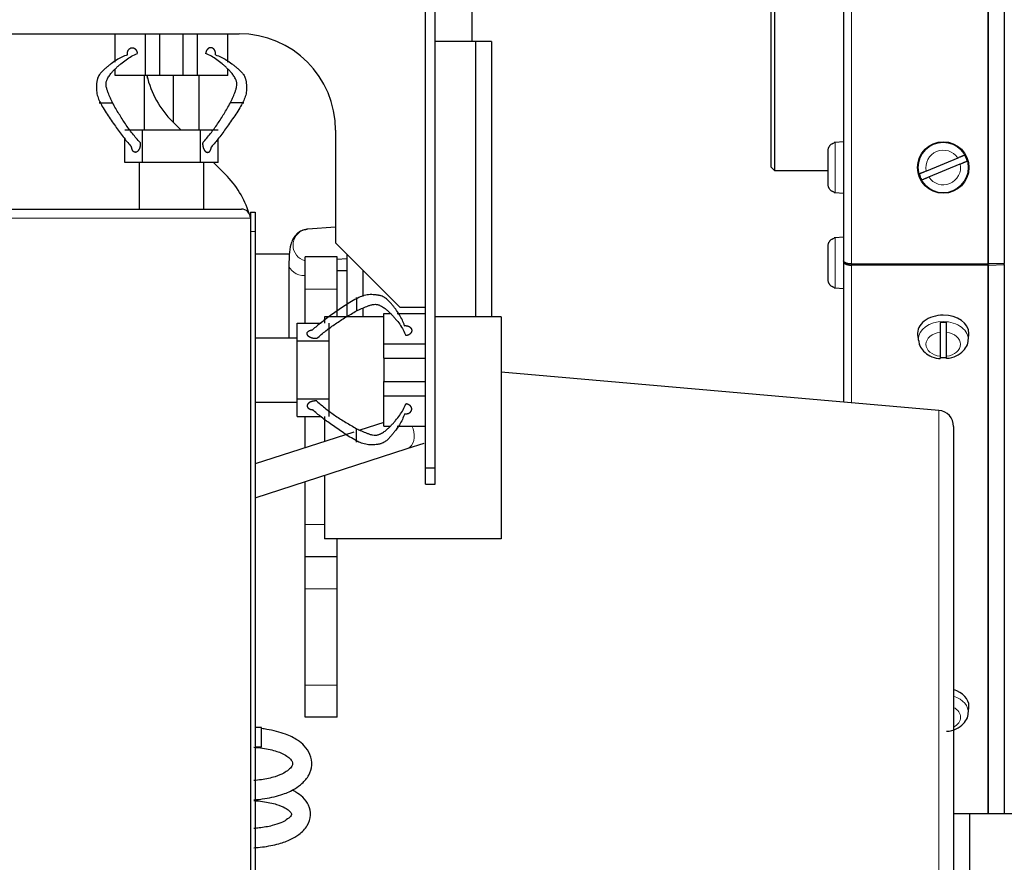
# Model space of a CAD drawing. Header units: millimetres. Extents: x 0 to 29700, y -16 to 21000.
# Tile 46 of 256: x 6978 to 7284, y 9217 to 9479. Entities that reach past the tile are written whole.
import ezdxf

# ---------------------------------------------------------------- set-up
doc = ezdxf.new("R2010")
doc.units = ezdxf.units.MM
doc.layers.add('1', color=7, linetype='Continuous', true_color=0xffffff)

msp = doc.modelspace()

# ---------------------------------------------------------------- linework, layer by layer
at = {"layer": '1', "color": 2, "linetype": 'Continuous', "lineweight": 25}
for p, q in [((7234.513, 9960.681), (7234.513, 9404.252)), ((7284.494, 9961.536), (7284.494, 9403.397)), ((7212.013, 9433.292), (7212.013, 9931.292)), ((7213.013, 9932.292), (7213.013, 9432.292)), ((7104.511, 9389.792), (7104.511, 9508.792)), ((7107.513, 9339.792), (7107.513, 9508.792)), ((7118.903, 9484.455), (7118.903, 9472.392)), ((6901.513, 9474.792), (7046.513, 9474.792)), ((7007.973, 9465.942), (7007.973, 9474.792)), ((7017.408, 9461.792), (7017.408, 9474.792)), ((7021.822, 9461.792), (7021.822, 9474.792)), ((7029.124, 9461.792), (7029.124, 9474.792)), ((7033.538, 9461.792), (7033.538, 9474.792)), ((7042.973, 9465.942), (7042.973, 9474.792)), ((7120.006, 9472.392), (7107.513, 9472.392)), ((7125.013, 9472.392), (7120.006, 9472.392)), ((7120.006, 9472.392), (7120.006, 9386.792)), ((7125.013, 9472.392), (7125.013, 9386.792)), ((7007.973, 9461.792), (7007.973, 9463.864)), ((7042.973, 9461.792), (7042.973, 9463.847)), ((7017.408, 9461.792), (7007.973, 9461.792)), ((7017.055, 9444.782), (7017.055, 9461.787)), ((7021.822, 9461.792), (7017.408, 9461.792)), ((7018.013, 9461.035), (7018.013, 9461.791)), ((7029.124, 9461.792), (7021.822, 9461.792)), ((7026.013, 9461.79), (7026.013, 9447.284)), ((7033.538, 9461.792), (7029.124, 9461.792)), ((7042.973, 9461.792), (7033.538, 9461.792)), ((7034.013, 9461.791), (7034.013, 9444.794)), ((7028.514, 9444.792), (7025.8, 9447.505)), ((7016.473, 9444.792), (7010.973, 9444.792)), ((7034.473, 9444.792), (7016.473, 9444.792)), ((7016.473, 9434.792), (7016.473, 9444.792)), ((7039.973, 9444.792), (7034.473, 9444.792)), ((7034.473, 9434.792), (7034.473, 9444.792)), ((7076.513, 9444.792), (7076.513, 9409.792)), ((7010.973, 9434.792), (7010.973, 9442.272)), ((7039.973, 9434.792), (7039.973, 9442.272)), ((7234.513, 9441.217), (7231.904, 9440.989)), ((7229.713, 9427.93), (7229.713, 9438.504)), ((7231.613, 9440.945), (7231.613, 9440.88)), ((7270.018, 9436.16), (7260.245, 9432.122)), ((7015.513, 9434.792), (7010.973, 9434.792)), ((7015.513, 9420.292), (7015.513, 9434.792)), ((7016.473, 9434.792), (7015.513, 9434.792)), ((7034.473, 9434.792), (7016.473, 9434.792)), ((7035.513, 9434.792), (7034.473, 9434.792)), ((7039.973, 9434.792), (7035.513, 9434.792)), ((7035.513, 9420.292), (7035.513, 9434.792)), ((7042.227, 9431.079), (7038.513, 9434.792)), ((7212.013, 9433.292), (7213.013, 9432.292)), ((7213.013, 9432.292), (7229.714, 9432.292)), ((7261.009, 9430.274), (7270.782, 9434.312)), ((7231.613, 9425.489), (7231.613, 9425.554)), ((7231.904, 9425.445), (7234.513, 9425.217)), ((6552.813, 9420.292), (7047.213, 9420.292)), ((7050.013, 9419.292), (7051.513, 9419.292)), ((7050.013, 9419.292), (7050.013, 9417.492)), ((7050.013, 9417.492), (7050.013, 9043.092)), ((7051.513, 9419.292), (7051.513, 9413.292)), ((7076.514, 9414.717), (7067.845, 9414.077)), ((7051.513, 9413.292), (7051.513, 9067.292)), ((7231.613, 9411.309), (7231.613, 9411.244)), ((7234.513, 9411.581), (7231.904, 9411.353)), ((7076.513, 9409.792), (7096.513, 9389.792)), ((7229.713, 9398.294), (7229.713, 9408.868)), ((7051.514, 9406.392), (7062.162, 9406.392)), ((7067.013, 9395.407), (7067.013, 9405.407)), ((7077.013, 9405.407), (7067.013, 9405.407)), ((7077.013, 9395.407), (7077.013, 9405.407)), ((7077.013, 9404.727), (7080.014, 9404.949)), ((7080.013, 9406.293), (7080.013, 9386.792)), ((7062.013, 9403.145), (7062.013, 9380.291)), ((7234.513, 9404.253), (7234.513, 9403.909)), ((7234.513, 9403.909), (7234.513, 9360.278)), ((7279.404, 9403.217), (7237.013, 9403.217)), ((7279.404, 9402.874), (7237.013, 9402.874)), ((7284.494, 9403.397), (7279.622, 9403.221)), ((7279.622, 9402.878), (7284.494, 9403.054)), ((7284.494, 9403.054), (7284.422, 9403.395)), ((7284.494, 9403.054), (7284.494, 9232.29)), ((7080.014, 9401.124), (7077.014, 9401.124)), ((7085.021, 9401.285), (7085.021, 9393.134)), ((7067.013, 9384.831), (7067.013, 9395.407)), ((7077.013, 9386.792), (7077.013, 9395.407)), ((7231.613, 9395.853), (7231.613, 9395.918)), ((7231.904, 9395.809), (7234.513, 9395.581)), ((7085.021, 9389.519), (7085.021, 9386.792)), ((7096.513, 9389.792), (7104.511, 9389.792)), ((7091.514, 9386.792), (7073.013, 9386.792)), ((7073.013, 9386.792), (7073.013, 9384.832)), ((7091.513, 9387.832), (7093.586, 9387.832)), ((7091.513, 9378.397), (7091.513, 9387.832)), ((7095.663, 9387.832), (7104.463, 9387.832)), ((7128.013, 9386.792), (7107.513, 9386.792)), ((7128.013, 9386.792), (7128.013, 9317.792)), ((7064.513, 9384.832), (7071.993, 9384.832)), ((7064.513, 9380.292), (7064.513, 9384.832)), ((7074.513, 9379.332), (7074.513, 9384.832)), ((7051.513, 9380.292), (7064.513, 9380.292)), ((7064.513, 9379.332), (7064.513, 9380.292)), ((7257.544, 9381.166), (7257.771, 9379.335)), ((7264.513, 9382.005), (7264.513, 9374.528)), ((7266.513, 9374.528), (7266.513, 9382.005)), ((7273.255, 9379.335), (7273.483, 9381.166)), ((7273.483, 9381.165), (7273.513, 9381.661)), ((7064.513, 9361.332), (7064.513, 9379.332)), ((7064.513, 9379.332), (7074.513, 9379.332)), ((7074.513, 9361.332), (7074.513, 9379.332)), ((7091.513, 9373.983), (7091.513, 9378.397)), ((7091.513, 9378.397), (7104.463, 9378.397)), ((7091.513, 9373.983), (7104.463, 9373.983)), ((7091.513, 9373.983), (7091.513, 9366.681)), ((7264.149, 9357.691), (7128.015, 9369.601)), ((7091.513, 9362.267), (7091.513, 9366.681)), ((7091.513, 9366.681), (7104.463, 9366.681)), ((7091.513, 9352.832), (7091.513, 9362.267)), ((7091.513, 9362.267), (7104.463, 9362.267)), ((7051.513, 9360.292), (7064.513, 9360.292)), ((7064.513, 9360.292), (7064.513, 9361.332)), ((7064.513, 9361.332), (7074.513, 9361.332)), ((7064.513, 9355.832), (7064.513, 9360.292)), ((7074.513, 9355.832), (7074.513, 9361.332)), ((7064.513, 9355.832), (7071.993, 9355.832)), ((7067.013, 9346.055), (7067.013, 9355.832)), ((7073.013, 9355.831), (7073.013, 9347.998)), ((7091.513, 9353.986), (7084.045, 9351.568)), ((7091.513, 9352.832), (7093.569, 9352.832)), ((7095.663, 9352.832), (7104.463, 9352.832)), ((7268.713, 9352.71), (7268.713, 9232.292)), ((7082.228, 9350.98), (7051.514, 9341.037)), ((7098.784, 9345.829), (7104.053, 9347.535)), ((7051.514, 9330.526), (7098.784, 9345.829)), ((7073.013, 9337.487), (7073.013, 9317.792)), ((7104.463, 9334.792), (7104.463, 9339.792)), ((7104.463, 9339.792), (7107.513, 9339.792)), ((7107.513, 9334.792), (7107.513, 9339.792)), ((7067.013, 9322.178), (7067.013, 9335.545)), ((7104.463, 9334.792), (7107.513, 9334.792)), ((7067.013, 9312.178), (7067.013, 9322.178)), ((7128.013, 9317.792), (7073.013, 9317.792)), ((7077.013, 9312.178), (7077.013, 9317.792)), ((7067.013, 9302.178), (7067.013, 9312.178)), ((7077.013, 9312.178), (7067.013, 9312.178)), ((7077.013, 9302.178), (7077.013, 9312.178)), ((7067.013, 9272.292), (7067.013, 9302.178)), ((7077.013, 9272.292), (7077.013, 9302.178)), ((7067.013, 9262.292), (7067.013, 9272.292)), ((7077.013, 9262.292), (7077.013, 9272.292)), ((7273.255, 9263.369), (7273.483, 9265.2)), ((7273.483, 9265.2), (7273.513, 9265.695)), ((7077.013, 9262.292), (7067.013, 9262.292)), ((7053.513, 9259.092), (7051.513, 9259.092)), ((7053.513, 9256.092), (7053.513, 9259.092)), ((7053.513, 9253.092), (7053.513, 9256.092)), ((7051.513, 9253.092), (7053.513, 9253.092)), ((7268.713, 9232.292), (7268.713, 9182.292)), ((7273.713, 9232.292), (7268.713, 9232.292)), ((7338.253, 9232.292), (7273.713, 9232.292)), ((7273.713, 9232.292), (7273.713, 9182.292))]:
    msp.add_line(p, q, dxfattribs=at)
at = {"layer": '1', "color": 4, "linetype": 'Continuous', "lineweight": 13}
for p, q in [((7237.013, 9961.717), (7237.013, 9403.217)), ((7279.404, 9961.717), (7279.404, 9403.217)), ((7279.622, 9961.713), (7279.622, 9403.221)), ((7231.904, 9425.445), (7231.904, 9440.989)), ((7050.013, 9417.492), (6550.013, 9417.492)), ((7050.013, 9413.292), (7051.513, 9413.292)), ((7231.904, 9395.809), (7231.904, 9411.353)), ((7062.013, 9403.145), (7062.013, 9403.145)), ((7237.013, 9402.874), (7237.013, 9360.06)), ((7279.404, 9402.874), (7279.404, 9232.291)), ((7279.622, 9402.878), (7279.622, 9232.291)), ((7077.013, 9395.407), (7067.013, 9395.407)), ((7264.149, 9056.893), (7264.149, 9357.691)), ((7073.013, 9322.178), (7067.013, 9322.178)), ((7077.013, 9302.178), (7067.013, 9302.178)), ((7077.013, 9272.292), (7067.013, 9272.292))]:
    msp.add_line(p, q, dxfattribs=at)
at = {"layer": '1', "color": 2, "linetype": 'Continuous', "lineweight": 25}
msp.add_circle((7265.513, 9433.217), 8, dxfattribs=at)
at = {"layer": '1', "color": 4, "linetype": 'Continuous', "lineweight": 13}
msp.add_circle((7265.513, 9433.217), 7.772, dxfattribs=at)
at = {"layer": '1', "color": 2, "linetype": 'Continuous', "lineweight": 25}
for centre, radius, start, end in [((7046.513, 9444.792), 30, 0, 90), ((7047.013, 9468.718), 30, 193.34953, 225), ((7232.113, 9438.598), 2.4, 95, 102.0247), ((7265.513, 9433.217), 7.728, 15.01357, 29.88299), ((7021.013, 9409.865), 30, 17.61961, 45), ((7265.513, 9433.217), 7.728, 195.01357, 209.88299), ((7232.113, 9427.836), 2.4, 257.9753, 265), ((7047.213, 9417.492), 2.8, 0, 90), ((7232.113, 9408.962), 2.4, 95, 102.0247), ((7232.113, 9398.2), 2.4, 257.9753, 265), ((7263.713, 9352.71), 5, 0, 85)]:
    msp.add_arc(centre, radius, start, end, dxfattribs=at)
at = {"layer": '1', "color": 4, "linetype": 'Continuous', "lineweight": 13}
for start, end in [(33.15862, 191.73794), (213.15862, 11.73794)]:
    msp.add_arc((7265.513, 9433.217), 5.381, start, end, dxfattribs=at)
for centre, major_axis, ratio, start_param, end_param in [((7068.214, 9409.091), (-0.368, 4.986), 0.9893893, 0.2162769, 2.8220317), ((7068.214, 9409.091), (-0.368, 4.986), 0.9893893, 0, 0.2162769), ((7067.013, 9403.145), (-5, 0), 0.7071068, 0, 1.570822), ((7265.513, 9379.816), (-7.772, 0), 0.7071068, 4.712389, 6.2831853), ((7265.513, 9379.816), (-7.772, 0), 0.7071068, 3.0606966, 4.712389), ((7265.513, 9378.267), (5.381, 0), 0.7071068, 1.757727, 4.5254583), ((7265.513, 9378.267), (5.381, 0), 0.7071068, 4.8993196, 7.667051), ((7265.513, 9379.816), (-7.772, 0), 0.7071068, 0, 0.097193), ((7097.244, 9350.586), (-1.54, 4.757), 0.7230581, 3.40721, 4.9602367), ((7097.244, 9350.586), (-1.54, 4.757), 0.7230581, 3.1415491, 3.40721), ((7265.513, 9263.85), (-7.772, 0), 0.7071068, 3.0606966, 4.2879794), ((7265.513, 9262.301), (5.381, 0), 0.7071068, 5.3492922, 7.2170784)]:
    msp.add_ellipse(centre, major_axis=major_axis, ratio=ratio, start_param=start_param, end_param=end_param, dxfattribs=at)
at = {"layer": '1', "color": 2, "linetype": 'Continuous', "lineweight": 25}
for centre, major_axis, start_param, end_param in [((7265.513, 9381.661), (8, 0), 1.5707963, 3.2292627), ((7265.513, 9381.661), (8, 0), 0, 1.5707963), ((7265.513, 9379.61), (-7.728, 0), 4.5826289, 4.8421491), ((7265.513, 9379.61), (-7.728, 0), 1.4410362, 1.7005564), ((7265.513, 9265.695), (8, 0), 0, 1.1592477)]:
    msp.add_ellipse(centre, major_axis=major_axis, ratio=0.7071068, start_param=start_param, end_param=end_param, dxfattribs=at)
for points, degree in [([(7011.767, 9468.233), (7011.725, 9468.63), (7011.888, 9469.426), (7012.265, 9470.046), (7012.822, 9470.431), (7013.428, 9470.503), (7014.026, 9470.26), (7014.506, 9469.757), (7014.818, 9469.046), (7014.859, 9468.651)], 2), ([(7067.845, 9414.077), (7067.217, 9413.887)], 1), ([(7104.463, 9339.792), (7104.463, 9389.792)], 1), ([(7097.954, 9384.038), (7098.352, 9384.081), (7099.148, 9383.918), (7099.767, 9383.54), (7100.152, 9382.984), (7100.224, 9382.377), (7099.982, 9381.779), (7099.478, 9381.299), (7098.767, 9380.987), (7098.373, 9380.946)], 2)]:
    msp.add_open_spline(points, degree=degree, dxfattribs=at)
for points, degree, knots in [([(7039.179, 9468.233), (7039.193, 9468.365), (7039.204, 9468.633), (7039.175, 9468.956), (7039.099, 9469.266), (7038.979, 9469.546), (7038.858, 9469.759), (7038.723, 9469.958), (7038.535, 9470.165), (7038.317, 9470.321), (7038.081, 9470.42), (7037.88, 9470.462), (7037.678, 9470.481), (7037.454, 9470.472), (7037.212, 9470.405), (7036.984, 9470.28), (7036.793, 9470.123), (7036.608, 9469.935), (7036.416, 9469.695), (7036.27, 9469.43), (7036.164, 9469.135), (7036.105, 9468.824), (7036.087, 9468.651)], 5, [0, 0, 0, 0, 0, 0, 0.1042545, 0.2083296, 0.25, 0.25, 0.25, 0.3128199, 0.4171102, 0.5, 0.5, 0.5, 0.5210512, 0.6251827, 0.7291347, 0.75, 0.75, 0.75, 0.8639149, 1, 1, 1, 1, 1, 1]), ([(7011.767, 9468.233), (7011.185, 9468.053), (7010.032, 9467.6), (7008.337, 9466.672), (7006.945, 9465.702), (7005.833, 9464.845), (7005.007, 9464.16), (7004.193, 9463.427), (7003.414, 9462.605), (7002.84, 9461.792), (7002.542, 9461.099), (7002.409, 9460.658), (7002.326, 9460.296), (7002.258, 9459.894), (7002.178, 9459.301), (7002.111, 9458.495), (7002.1, 9457.538), (7002.222, 9456.304), (7002.622, 9454.843), (7003.113, 9453.798), (7003.376, 9453.292)], 3, [0, 0, 0, 0, 0.125, 0.25, 0.375, 0.4375, 0.5, 0.5625, 0.625, 0.6875, 0.71875, 0.734375, 0.75, 0.765625, 0.78125, 0.8125, 0.84375, 0.875, 0.9375, 1, 1, 1, 1]), ([(7007.157, 9453.292), (7006.927, 9453.783), (7006.456, 9454.796), (7005.875, 9456.188), (7005.452, 9457.358), (7005.171, 9458.271), (7005.099, 9459.06), (7005.151, 9459.649), (7005.257, 9460.055), (7005.399, 9460.424), (7005.614, 9460.877), (7006.011, 9461.589), (7006.613, 9462.424), (7007.358, 9463.272), (7008.125, 9464.038), (7008.906, 9464.764), (7009.96, 9465.686), (7011.319, 9466.76), (7013.035, 9467.839), (7014.238, 9468.406), (7014.859, 9468.651)], 3, [0, 0, 0, 0, 0.0625, 0.125, 0.15625, 0.1875, 0.21875, 0.234375, 0.25, 0.265625, 0.28125, 0.3125, 0.375, 0.4375, 0.5, 0.5625, 0.625, 0.75, 0.875, 1, 1, 1, 1]), ([(7043.789, 9453.292), (7044.019, 9453.783), (7044.49, 9454.796), (7045.071, 9456.188), (7045.494, 9457.358), (7045.775, 9458.271), (7045.847, 9459.06), (7045.795, 9459.649), (7045.689, 9460.055), (7045.547, 9460.424), (7045.332, 9460.877), (7044.935, 9461.589), (7044.333, 9462.424), (7043.588, 9463.272), (7042.821, 9464.038), (7042.04, 9464.764), (7040.986, 9465.686), (7039.627, 9466.76), (7037.911, 9467.839), (7036.708, 9468.406), (7036.087, 9468.651)], 3, [0, 0, 0, 0, 0.0625, 0.125, 0.15625, 0.1875, 0.21875, 0.234375, 0.25, 0.265625, 0.28125, 0.3125, 0.375, 0.4375, 0.5, 0.5625, 0.625, 0.75, 0.875, 1, 1, 1, 1]), ([(7039.179, 9468.233), (7039.761, 9468.053), (7040.914, 9467.6), (7042.61, 9466.672), (7044.001, 9465.702), (7045.113, 9464.845), (7045.939, 9464.16), (7046.753, 9463.427), (7047.533, 9462.605), (7048.107, 9461.792), (7048.404, 9461.099), (7048.537, 9460.658), (7048.62, 9460.296), (7048.688, 9459.894), (7048.768, 9459.301), (7048.835, 9458.495), (7048.846, 9457.538), (7048.724, 9456.304), (7048.324, 9454.843), (7047.833, 9453.798), (7047.57, 9453.292)], 3, [0, 0, 0, 0, 0.125, 0.25, 0.375, 0.4375, 0.5, 0.5625, 0.625, 0.6875, 0.71875, 0.734375, 0.75, 0.765625, 0.78125, 0.8125, 0.84375, 0.875, 0.9375, 1, 1, 1, 1]), ([(7003.376, 9453.292), (7003.3, 9453.292), (7003.165, 9453.292), (7003.041, 9453.292), (7002.974, 9453.292), (7002.98, 9453.292), (7003.023, 9453.292), (7003.095, 9453.292), (7003.239, 9453.292), (7003.473, 9453.292), (7003.78, 9453.292), (7004.062, 9453.292), (7004.354, 9453.292), (7004.688, 9453.292), (7005.061, 9453.292), (7005.418, 9453.292), (7005.723, 9453.292), (7006.028, 9453.292), (7006.358, 9453.292), (7006.63, 9453.292), (7006.866, 9453.292), (7007.063, 9453.292), (7007.157, 9453.292)], 5, [0, 0, 0, 0, 0, 0, 0.1042545, 0.2083296, 0.25, 0.25, 0.25, 0.3128199, 0.4171102, 0.5, 0.5, 0.5, 0.5210512, 0.6251827, 0.7291347, 0.75, 0.75, 0.75, 0.8639149, 1, 1, 1, 1, 1, 1]), ([(7003.376, 9453.292), (7003.752, 9452.563), (7004.563, 9451.209), (7005.816, 9449.291), (7007.076, 9447.428), (7008.324, 9445.635), (7009.545, 9443.939), (7011.129, 9441.857), (7012.292, 9440.464), (7013.062, 9439.611)], 3, [0, 0, 0, 0, 0.125, 0.25, 0.375, 0.5, 0.625, 0.75, 1, 1, 1, 1]), ([(7015.762, 9440.969), (7014.92, 9441.855), (7013.707, 9443.256), (7012.203, 9445.257), (7011.132, 9446.785), (7010.11, 9448.35), (7009.118, 9449.95), (7008.139, 9451.59), (7007.49, 9452.719), (7007.157, 9453.292)], 3, [0, 0, 0, 0, 0.25, 0.375, 0.5, 0.625, 0.75, 0.875, 1, 1, 1, 1]), ([(7035.184, 9440.969), (7036.026, 9441.855), (7037.239, 9443.256), (7038.743, 9445.257), (7039.814, 9446.785), (7040.836, 9448.35), (7041.828, 9449.95), (7042.807, 9451.59), (7043.456, 9452.719), (7043.789, 9453.292)], 3, [0, 0, 0, 0, 0.25, 0.375, 0.5, 0.625, 0.75, 0.875, 1, 1, 1, 1]), ([(7047.57, 9453.292), (7047.194, 9452.563), (7046.383, 9451.209), (7045.13, 9449.291), (7043.87, 9447.428), (7042.622, 9445.635), (7041.401, 9443.939), (7039.817, 9441.857), (7038.654, 9440.464), (7037.884, 9439.611)], 3, [0, 0, 0, 0, 0.125, 0.25, 0.375, 0.5, 0.625, 0.75, 1, 1, 1, 1]), ([(7047.57, 9453.292), (7047.646, 9453.292), (7047.781, 9453.292), (7047.905, 9453.292), (7047.972, 9453.292), (7047.967, 9453.292), (7047.923, 9453.292), (7047.865, 9453.292), (7047.801, 9453.292), (7047.714, 9453.292), (7047.57, 9453.292), (7047.384, 9453.292), (7047.241, 9453.292), (7047.082, 9453.292), (7046.884, 9453.292), (7046.592, 9453.292), (7046.41, 9453.292), (7046.226, 9453.292), (7046.042, 9453.292), (7045.741, 9453.292), (7045.563, 9453.292), (7045.39, 9453.292), (7045.223, 9453.292), (7044.918, 9453.292), (7044.588, 9453.292), (7044.316, 9453.292), (7044.08, 9453.292), (7043.883, 9453.292), (7043.789, 9453.292)], 5, [0, 0, 0, 0, 0, 0, 0.1042545, 0.2083296, 0.25, 0.25, 0.25, 0.3128199, 0.375, 0.375, 0.375, 0.4171102, 0.5, 0.5, 0.5, 0.5210512, 0.625, 0.625, 0.625, 0.6251827, 0.7291347, 0.75, 0.75, 0.75, 0.8639149, 1, 1, 1, 1, 1, 1]), ([(7015.762, 9440.969), (7015.851, 9440.101), (7015.435, 9438.887), (7015.015, 9438.26), (7014.486, 9437.921), (7013.891, 9437.956), (7013.413, 9438.391), (7013.104, 9439.168), (7013.063, 9439.611)], 2, [0, 0, 0, 0.25, 0.375, 0.5, 0.625, 0.75, 0.875, 1, 1, 1]), ([(7035.184, 9440.969), (7035.165, 9440.781), (7035.151, 9440.433), (7035.176, 9440.083), (7035.236, 9439.742), (7035.336, 9439.395), (7035.44, 9439.102), (7035.501, 9438.955), (7035.571, 9438.815), (7035.647, 9438.685), (7035.783, 9438.481), (7035.87, 9438.367), (7035.964, 9438.266), (7036.063, 9438.178), (7036.239, 9438.06), (7036.368, 9437.994), (7036.482, 9437.955), (7036.599, 9437.935), (7036.773, 9437.936), (7036.927, 9437.958), (7037.04, 9437.996), (7037.149, 9438.053), (7037.284, 9438.158), (7037.441, 9438.317), (7037.609, 9438.553), (7037.739, 9438.85), (7037.828, 9439.182), (7037.871, 9439.468), (7037.884, 9439.611)], 5, [0, 0, 0, 0, 0, 0, 0.1360851, 0.25, 0.25, 0.25, 0.2708653, 0.3748173, 0.375, 0.375, 0.375, 0.4789488, 0.5, 0.5, 0.5, 0.5828898, 0.625, 0.625, 0.625, 0.6871801, 0.75, 0.75, 0.75, 0.7916704, 0.8957455, 1, 1, 1, 1, 1, 1]), ([(7229.713, 9438.504), (7229.713, 9438.642), (7229.725, 9438.779), (7229.77, 9439.048), (7229.804, 9439.181), (7229.872, 9439.377), (7229.897, 9439.441), (7229.952, 9439.566), (7229.983, 9439.627), (7230.081, 9439.807), (7230.157, 9439.921), (7230.265, 9440.056), (7230.287, 9440.082), (7230.332, 9440.134), (7230.401, 9440.211), (7230.475, 9440.282), (7230.627, 9440.418), (7230.737, 9440.5), (7230.884, 9440.592), (7230.913, 9440.609), (7230.973, 9440.643), (7231.004, 9440.659), (7231.095, 9440.706), (7231.157, 9440.734), (7231.347, 9440.811), (7231.478, 9440.851), (7231.613, 9440.88)], 3, [0, 0, 0, 0, 0.125, 0.125, 0.25, 0.25, 0.3125, 0.3125, 0.375, 0.375, 0.5, 0.5, 0.53125, 0.53125, 0.5625, 0.625, 0.625, 0.75, 0.75, 0.78125, 0.78125, 0.8125, 0.8125, 0.875, 0.875, 1, 1, 1, 1]), ([(7272.214, 9437.067), (7272.187, 9437.056), (7272.15, 9437.041), (7272.079, 9437.011), (7272.053, 9437.001), (7272.01, 9436.983), (7271.995, 9436.977), (7271.964, 9436.964), (7271.947, 9436.957), (7271.863, 9436.922), (7271.787, 9436.891), (7271.661, 9436.839), (7271.617, 9436.821), (7271.548, 9436.792), (7271.525, 9436.782), (7271.476, 9436.763), (7271.452, 9436.752), (7271.327, 9436.701), (7271.222, 9436.657), (7271.056, 9436.589), (7270.999, 9436.565), (7270.912, 9436.529), (7270.883, 9436.517), (7270.823, 9436.493), (7270.793, 9436.48), (7270.643, 9436.418), (7270.52, 9436.368), (7270.272, 9436.265), (7270.146, 9436.213), (7270.018, 9436.16)], 3, [0, 0, 0, 0, 0.125, 0.125, 0.1875, 0.1875, 0.21875, 0.21875, 0.25, 0.25, 0.375, 0.375, 0.4375, 0.4375, 0.46875, 0.46875, 0.5, 0.5, 0.625, 0.625, 0.6875, 0.6875, 0.71875, 0.71875, 0.75, 0.75, 0.875, 0.875, 1, 1, 1, 1]), ([(7270.782, 9434.312), (7270.91, 9434.364), (7271.036, 9434.416), (7271.284, 9434.519), (7271.407, 9434.57), (7271.588, 9434.645), (7271.648, 9434.669), (7271.763, 9434.717), (7271.82, 9434.74), (7271.986, 9434.809), (7272.091, 9434.852), (7272.216, 9434.904), (7272.241, 9434.914), (7272.289, 9434.934), (7272.359, 9434.963), (7272.425, 9434.99), (7272.551, 9435.042), (7272.627, 9435.074), (7272.711, 9435.109), (7272.727, 9435.115), (7272.759, 9435.128), (7272.774, 9435.134), (7272.817, 9435.152), (7272.843, 9435.163), (7272.914, 9435.192), (7272.951, 9435.208), (7272.978, 9435.219)], 3, [0, 0, 0, 0, 0.125, 0.125, 0.25, 0.25, 0.3125, 0.3125, 0.375, 0.375, 0.5, 0.5, 0.53125, 0.53125, 0.5625, 0.625, 0.625, 0.75, 0.75, 0.78125, 0.78125, 0.8125, 0.8125, 0.875, 0.875, 1, 1, 1, 1]), ([(7260.245, 9432.122), (7260.117, 9432.069), (7259.991, 9432.017), (7259.742, 9431.914), (7259.62, 9431.864), (7259.438, 9431.789), (7259.379, 9431.764), (7259.263, 9431.717), (7259.207, 9431.693), (7259.041, 9431.625), (7258.936, 9431.581), (7258.811, 9431.53), (7258.786, 9431.519), (7258.738, 9431.5), (7258.668, 9431.471), (7258.602, 9431.443), (7258.476, 9431.391), (7258.4, 9431.36), (7258.316, 9431.325), (7258.299, 9431.318), (7258.268, 9431.305), (7258.253, 9431.299), (7258.21, 9431.282), (7258.184, 9431.271), (7258.113, 9431.241), (7258.076, 9431.226), (7258.049, 9431.215)], 3, [0, 0, 0, 0, 0.125, 0.125, 0.25, 0.25, 0.3125, 0.3125, 0.375, 0.375, 0.5, 0.5, 0.53125, 0.53125, 0.5625, 0.625, 0.625, 0.75, 0.75, 0.78125, 0.78125, 0.8125, 0.8125, 0.875, 0.875, 1, 1, 1, 1]), ([(7258.813, 9429.366), (7258.84, 9429.378), (7258.877, 9429.393), (7258.948, 9429.422), (7258.974, 9429.433), (7259.017, 9429.451), (7259.032, 9429.457), (7259.063, 9429.47), (7259.079, 9429.477), (7259.164, 9429.512), (7259.24, 9429.543), (7259.366, 9429.595), (7259.41, 9429.613), (7259.479, 9429.642), (7259.502, 9429.651), (7259.55, 9429.671), (7259.575, 9429.681), (7259.7, 9429.733), (7259.805, 9429.777), (7259.971, 9429.845), (7260.028, 9429.868), (7260.115, 9429.904), (7260.144, 9429.916), (7260.203, 9429.941), (7260.233, 9429.953), (7260.384, 9430.016), (7260.506, 9430.066), (7260.755, 9430.169), (7260.881, 9430.221), (7261.009, 9430.274)], 3, [0, 0, 0, 0, 0.125, 0.125, 0.1875, 0.1875, 0.21875, 0.21875, 0.25, 0.25, 0.375, 0.375, 0.4375, 0.4375, 0.46875, 0.46875, 0.5, 0.5, 0.625, 0.625, 0.6875, 0.6875, 0.71875, 0.71875, 0.75, 0.75, 0.875, 0.875, 1, 1, 1, 1]), ([(7231.613, 9425.554), (7231.478, 9425.583), (7231.347, 9425.623), (7231.157, 9425.7), (7231.095, 9425.728), (7231.004, 9425.775), (7230.973, 9425.791), (7230.913, 9425.825), (7230.884, 9425.842), (7230.737, 9425.934), (7230.627, 9426.016), (7230.474, 9426.152), (7230.425, 9426.2), (7230.355, 9426.274), (7230.332, 9426.3), (7230.286, 9426.352), (7230.264, 9426.378), (7230.157, 9426.514), (7230.081, 9426.628), (7229.983, 9426.807), (7229.952, 9426.868), (7229.91, 9426.962), (7229.897, 9426.994), (7229.872, 9427.058), (7229.86, 9427.091), (7229.803, 9427.254), (7229.77, 9427.386), (7229.725, 9427.655), (7229.713, 9427.791), (7229.713, 9427.93)], 3, [0, 0, 0, 0, 0.125, 0.125, 0.1875, 0.1875, 0.21875, 0.21875, 0.25, 0.25, 0.375, 0.375, 0.4375, 0.4375, 0.46875, 0.46875, 0.5, 0.5, 0.625, 0.625, 0.6875, 0.6875, 0.71875, 0.71875, 0.75, 0.75, 0.875, 0.875, 1, 1, 1, 1]), ([(7067.217, 9413.887), (7066.611, 9413.802), (7065.44, 9413.469), (7064.037, 9412.243), (7063.081, 9410.755), (7062.394, 9408.762), (7062.095, 9406.453), (7062.004, 9404.175), (7062.013, 9403.145)], 3, [0, 0, 0, 0, 0.1019854, 0.219775, 0.3366773, 0.4850609, 0.7793239, 1, 1, 1, 1]), ([(7229.713, 9408.868), (7229.713, 9409.007), (7229.725, 9409.143), (7229.77, 9409.412), (7229.804, 9409.545), (7229.872, 9409.741), (7229.897, 9409.805), (7229.952, 9409.93), (7229.983, 9409.991), (7230.081, 9410.171), (7230.157, 9410.285), (7230.265, 9410.42), (7230.287, 9410.447), (7230.332, 9410.499), (7230.401, 9410.575), (7230.475, 9410.646), (7230.627, 9410.782), (7230.737, 9410.864), (7230.884, 9410.956), (7230.913, 9410.973), (7230.973, 9411.007), (7231.004, 9411.023), (7231.095, 9411.07), (7231.157, 9411.098), (7231.347, 9411.175), (7231.478, 9411.215), (7231.613, 9411.244)], 3, [0, 0, 0, 0, 0.125, 0.125, 0.25, 0.25, 0.3125, 0.3125, 0.375, 0.375, 0.5, 0.5, 0.53125, 0.53125, 0.5625, 0.625, 0.625, 0.75, 0.75, 0.78125, 0.78125, 0.8125, 0.8125, 0.875, 0.875, 1, 1, 1, 1]), ([(7231.613, 9395.918), (7231.478, 9395.947), (7231.347, 9395.987), (7231.157, 9396.064), (7231.095, 9396.092), (7231.004, 9396.139), (7230.973, 9396.155), (7230.913, 9396.189), (7230.884, 9396.206), (7230.737, 9396.298), (7230.627, 9396.38), (7230.474, 9396.516), (7230.425, 9396.564), (7230.355, 9396.638), (7230.332, 9396.664), (7230.286, 9396.716), (7230.264, 9396.743), (7230.157, 9396.878), (7230.081, 9396.992), (7229.983, 9397.171), (7229.952, 9397.232), (7229.91, 9397.326), (7229.897, 9397.358), (7229.872, 9397.422), (7229.86, 9397.455), (7229.803, 9397.618), (7229.77, 9397.75), (7229.725, 9398.019), (7229.713, 9398.155), (7229.713, 9398.294)], 3, [0, 0, 0, 0, 0.125, 0.125, 0.1875, 0.1875, 0.21875, 0.21875, 0.25, 0.25, 0.375, 0.375, 0.4375, 0.4375, 0.46875, 0.46875, 0.5, 0.5, 0.625, 0.625, 0.6875, 0.6875, 0.71875, 0.71875, 0.75, 0.75, 0.875, 0.875, 1, 1, 1, 1]), ([(7083.013, 9392.429), (7082.284, 9392.053), (7080.93, 9391.242), (7079.013, 9389.989), (7077.149, 9388.729), (7075.357, 9387.481), (7073.66, 9386.26), (7071.578, 9384.676), (7070.185, 9383.514), (7069.333, 9382.743)], 3, [0, 0, 0, 0, 0.125, 0.25, 0.375, 0.5, 0.625, 0.75, 1, 1, 1, 1]), ([(7097.954, 9384.038), (7097.774, 9384.62), (7097.322, 9385.773), (7096.393, 9387.469), (7095.423, 9388.86), (7094.567, 9389.972), (7093.881, 9390.799), (7093.149, 9391.612), (7092.326, 9392.392), (7091.514, 9392.966), (7090.821, 9393.263), (7090.379, 9393.397), (7090.017, 9393.479), (7089.615, 9393.547), (7089.022, 9393.627), (7088.216, 9393.694), (7087.26, 9393.705), (7086.026, 9393.583), (7084.565, 9393.183), (7083.519, 9392.692), (7083.013, 9392.429)], 3, [0, 0, 0, 0, 0.125, 0.25, 0.375, 0.4375, 0.5, 0.5625, 0.625, 0.6875, 0.71875, 0.734375, 0.75, 0.765625, 0.78125, 0.8125, 0.84375, 0.875, 0.9375, 1, 1, 1, 1]), ([(7083.013, 9392.429), (7083.013, 9392.505), (7083.013, 9392.641), (7083.013, 9392.764), (7083.013, 9392.831), (7083.013, 9392.826), (7083.013, 9392.782), (7083.013, 9392.71), (7083.013, 9392.566), (7083.013, 9392.332), (7083.013, 9392.025), (7083.013, 9391.743), (7083.013, 9391.451), (7083.013, 9391.117), (7083.013, 9390.744), (7083.013, 9390.388), (7083.013, 9390.082), (7083.013, 9389.777), (7083.013, 9389.448), (7083.013, 9389.175), (7083.013, 9388.939), (7083.013, 9388.742), (7083.013, 9388.648)], 5, [0, 0, 0, 0, 0, 0, 0.1042545, 0.2083296, 0.25, 0.25, 0.25, 0.3128199, 0.4171102, 0.5, 0.5, 0.5, 0.5210512, 0.6251827, 0.7291347, 0.75, 0.75, 0.75, 0.8639149, 1, 1, 1, 1, 1, 1]), ([(7083.013, 9388.648), (7083.504, 9388.878), (7084.518, 9389.349), (7085.91, 9389.93), (7087.079, 9390.353), (7087.993, 9390.634), (7088.781, 9390.706), (7089.371, 9390.654), (7089.776, 9390.548), (7090.145, 9390.406), (7090.598, 9390.191), (7091.311, 9389.794), (7092.145, 9389.193), (7092.994, 9388.448), (7093.759, 9387.68), (7094.485, 9386.9), (7095.408, 9385.845), (7096.482, 9384.486), (7097.56, 9382.77), (7098.128, 9381.567), (7098.373, 9380.946)], 3, [0, 0, 0, 0, 0.0625, 0.125, 0.15625, 0.1875, 0.21875, 0.234375, 0.25, 0.265625, 0.28125, 0.3125, 0.375, 0.4375, 0.5, 0.5625, 0.625, 0.75, 0.875, 1, 1, 1, 1]), ([(7070.69, 9380.043), (7071.576, 9380.885), (7072.977, 9382.098), (7074.978, 9383.602), (7076.507, 9384.673), (7078.071, 9385.695), (7079.672, 9386.688), (7081.311, 9387.666), (7082.441, 9388.315), (7083.013, 9388.648)], 3, [0, 0, 0, 0, 0.25, 0.375, 0.5, 0.625, 0.75, 0.875, 1, 1, 1, 1]), ([(7264.513, 9385.029), (7264.513, 9384.913), (7264.513, 9384.791), (7264.513, 9384.603), (7264.513, 9384.539), (7264.513, 9384.441), (7264.513, 9384.408), (7264.513, 9384.342), (7264.513, 9384.309), (7264.513, 9384.14), (7264.513, 9384.005), (7264.513, 9383.8), (7264.513, 9383.732), (7264.513, 9383.629), (7264.513, 9383.595), (7264.513, 9383.526), (7264.513, 9383.492), (7264.513, 9383.32), (7264.513, 9383.186), (7264.513, 9382.989), (7264.513, 9382.925), (7264.513, 9382.829), (7264.513, 9382.797), (7264.513, 9382.733), (7264.513, 9382.702), (7264.513, 9382.547), (7264.513, 9382.429), (7264.513, 9382.208), (7264.513, 9382.103), (7264.513, 9382.005)], 3, [0, 0, 0, 0, 0.125, 0.125, 0.1875, 0.1875, 0.21875, 0.21875, 0.25, 0.25, 0.375, 0.375, 0.4375, 0.4375, 0.46875, 0.46875, 0.5, 0.5, 0.625, 0.625, 0.6875, 0.6875, 0.71875, 0.71875, 0.75, 0.75, 0.875, 0.875, 1, 1, 1, 1]), ([(7266.513, 9382.005), (7266.513, 9382.103), (7266.513, 9382.208), (7266.513, 9382.43), (7266.513, 9382.547), (7266.513, 9382.734), (7266.513, 9382.797), (7266.513, 9382.925), (7266.513, 9382.99), (7266.513, 9383.186), (7266.513, 9383.32), (7266.513, 9383.492), (7266.513, 9383.527), (7266.513, 9383.595), (7266.513, 9383.63), (7266.513, 9383.732), (7266.513, 9383.801), (7266.513, 9384.005), (7266.513, 9384.14), (7266.513, 9384.309), (7266.513, 9384.342), (7266.513, 9384.409), (7266.513, 9384.441), (7266.513, 9384.539), (7266.513, 9384.603), (7266.513, 9384.791), (7266.513, 9384.913), (7266.513, 9385.029)], 3, [0, 0, 0, 0, 0.125, 0.125, 0.25, 0.25, 0.3125, 0.3125, 0.375, 0.375, 0.5, 0.5, 0.53125, 0.53125, 0.5625, 0.5625, 0.625, 0.625, 0.75, 0.75, 0.78125, 0.78125, 0.8125, 0.8125, 0.875, 0.875, 1, 1, 1, 1]), ([(7070.69, 9380.043), (7069.823, 9379.955), (7068.609, 9380.37), (7067.981, 9380.79), (7067.642, 9381.32), (7067.677, 9381.915), (7068.112, 9382.392), (7068.89, 9382.701), (7069.333, 9382.742)], 2, [0, 0, 0, 0.25, 0.375, 0.5, 0.625, 0.75, 0.875, 1, 1, 1]), ([(7257.887, 9379.281), (7257.911, 9378.781), (7258.139, 9377.618), (7259.359, 9375.954), (7261.367, 9374.554), (7263.251, 9373.92), (7264.352, 9373.84), (7264.513, 9373.833)], 3, [0, 0, 0, 0, 0.1642745, 0.4063163, 0.6661808, 0.9518054, 1, 1, 1, 1]), ([(7266.505, 9373.893), (7267.073, 9373.913), (7268.615, 9374.114), (7270.826, 9375.194), (7272.49, 9376.997), (7273.28, 9378.518), (7273.222, 9379.31), (7273.213, 9379.39)], 3, [0, 0, 0, 0, 0.1642758, 0.4681905, 0.7323979, 0.9729604, 1, 1, 1, 1]), ([(7264.513, 9374.528), (7264.513, 9374.43), (7264.513, 9374.342), (7264.513, 9374.183), (7264.513, 9374.113), (7264.513, 9374.023), (7264.513, 9373.995), (7264.513, 9373.946), (7264.513, 9373.924), (7264.513, 9373.867), (7264.513, 9373.84), (7264.513, 9373.821), (7264.513, 9373.817), (7264.513, 9373.813), (7264.513, 9373.811), (7264.513, 9373.809), (7264.513, 9373.809), (7264.513, 9373.809)], 3, [0, 0, 0, 0, 0.2166443, 0.2166443, 0.4332885, 0.4332885, 0.5416107, 0.5416107, 0.6499328, 0.6499328, 0.8665771, 0.8665771, 0.9207382, 0.9207382, 0.9748992, 0.9748992, 1, 1, 1, 1]), ([(7266.513, 9373.81), (7266.513, 9373.81), (7266.513, 9373.81), (7266.513, 9373.811), (7266.513, 9373.813), (7266.513, 9373.817), (7266.513, 9373.821), (7266.513, 9373.84), (7266.513, 9373.867), (7266.513, 9373.925), (7266.513, 9373.946), (7266.513, 9373.983), (7266.513, 9373.996), (7266.513, 9374.024), (7266.513, 9374.038), (7266.513, 9374.114), (7266.513, 9374.184), (7266.513, 9374.342), (7266.513, 9374.43), (7266.513, 9374.528)], 3, [0, 0, 0, 0, 0.0041489, 0.0041489, 0.059474, 0.059474, 0.114799, 0.114799, 0.3360993, 0.3360993, 0.4467494, 0.4467494, 0.5020745, 0.5020745, 0.5573995, 0.5573995, 0.7786998, 0.7786998, 1, 1, 1, 1]), ([(7070.69, 9360.621), (7070.503, 9360.64), (7070.154, 9360.654), (7069.804, 9360.629), (7069.464, 9360.569), (7069.117, 9360.469), (7068.823, 9360.366), (7068.676, 9360.304), (7068.537, 9360.235), (7068.406, 9360.158), (7068.203, 9360.022), (7068.089, 9359.935), (7067.987, 9359.841), (7067.9, 9359.742), (7067.782, 9359.566), (7067.716, 9359.438), (7067.677, 9359.323), (7067.657, 9359.207), (7067.657, 9359.033), (7067.68, 9358.878), (7067.717, 9358.765), (7067.775, 9358.656), (7067.879, 9358.521), (7068.038, 9358.364), (7068.274, 9358.196), (7068.571, 9358.066), (7068.904, 9357.977), (7069.19, 9357.934), (7069.333, 9357.921)], 5, [0, 0, 0, 0, 0, 0, 0.1360851, 0.25, 0.25, 0.25, 0.2708653, 0.3748173, 0.375, 0.375, 0.375, 0.4789488, 0.5, 0.5, 0.5, 0.5828898, 0.625, 0.625, 0.625, 0.6871801, 0.75, 0.75, 0.75, 0.7916704, 0.8957455, 1, 1, 1, 1, 1, 1]), ([(7070.69, 9360.621), (7071.576, 9359.779), (7072.977, 9358.566), (7074.978, 9357.063), (7076.507, 9355.991), (7078.071, 9354.969), (7079.672, 9353.977), (7081.311, 9352.998), (7082.441, 9352.349), (7083.013, 9352.016)], 3, [0, 0, 0, 0, 0.25, 0.375, 0.5, 0.625, 0.75, 0.875, 1, 1, 1, 1]), ([(7083.013, 9352.016), (7083.504, 9351.786), (7084.518, 9351.316), (7085.91, 9350.734), (7087.079, 9350.311), (7087.993, 9350.03), (7088.781, 9349.958), (7089.371, 9350.011), (7089.776, 9350.116), (7090.145, 9350.259), (7090.598, 9350.473), (7091.311, 9350.87), (7092.145, 9351.472), (7092.994, 9352.217), (7093.759, 9352.985), (7094.485, 9353.765), (7095.408, 9354.819), (7096.482, 9356.178), (7097.56, 9357.895), (7098.128, 9359.097), (7098.373, 9359.718)], 3, [0, 0, 0, 0, 0.0625, 0.125, 0.15625, 0.1875, 0.21875, 0.234375, 0.25, 0.265625, 0.28125, 0.3125, 0.375, 0.4375, 0.5, 0.5625, 0.625, 0.75, 0.875, 1, 1, 1, 1]), ([(7097.954, 9356.626), (7098.086, 9356.612), (7098.354, 9356.601), (7098.677, 9356.63), (7098.987, 9356.706), (7099.267, 9356.826), (7099.481, 9356.947), (7099.679, 9357.083), (7099.886, 9357.271), (7100.043, 9357.489), (7100.141, 9357.724), (7100.183, 9357.925), (7100.202, 9358.127), (7100.193, 9358.351), (7100.126, 9358.593), (7100.002, 9358.822), (7099.844, 9359.012), (7099.657, 9359.197), (7099.416, 9359.39), (7099.151, 9359.535), (7098.857, 9359.641), (7098.545, 9359.701), (7098.373, 9359.718)], 5, [0, 0, 0, 0, 0, 0, 0.1042545, 0.2083296, 0.25, 0.25, 0.25, 0.3128199, 0.4171102, 0.5, 0.5, 0.5, 0.5210512, 0.6251827, 0.7291347, 0.75, 0.75, 0.75, 0.8639149, 1, 1, 1, 1, 1, 1]), ([(7083.013, 9348.235), (7082.284, 9348.611), (7080.93, 9349.422), (7079.013, 9350.675), (7077.149, 9351.935), (7075.357, 9353.183), (7073.66, 9354.404), (7071.578, 9355.988), (7070.185, 9357.151), (7069.333, 9357.921)], 3, [0, 0, 0, 0, 0.125, 0.25, 0.375, 0.5, 0.625, 0.75, 1, 1, 1, 1]), ([(7097.954, 9356.626), (7097.774, 9356.044), (7097.322, 9354.891), (7096.393, 9353.196), (7095.423, 9351.804), (7094.567, 9350.692), (7093.881, 9349.866), (7093.149, 9349.052), (7092.326, 9348.273), (7091.514, 9347.699), (7090.821, 9347.401), (7090.379, 9347.268), (7090.017, 9347.185), (7089.615, 9347.118), (7089.022, 9347.037), (7088.216, 9346.97), (7087.26, 9346.959), (7086.026, 9347.082), (7084.565, 9347.481), (7083.519, 9347.973), (7083.013, 9348.235)], 3, [0, 0, 0, 0, 0.125, 0.25, 0.375, 0.4375, 0.5, 0.5625, 0.625, 0.6875, 0.71875, 0.734375, 0.75, 0.765625, 0.78125, 0.8125, 0.84375, 0.875, 0.9375, 1, 1, 1, 1]), ([(7096.081, 9352.773), (7095.806, 9352.356), (7095.314, 9351.663), (7094.567, 9350.692), (7093.881, 9349.866), (7093.149, 9349.052), (7092.326, 9348.273), (7091.514, 9347.699), (7090.821, 9347.401), (7090.379, 9347.268), (7090.017, 9347.185), (7089.615, 9347.118), (7089.022, 9347.037), (7088.216, 9346.97), (7087.26, 9346.959), (7086.026, 9347.082), (7084.565, 9347.481), (7083.519, 9347.973), (7083.013, 9348.235)], 3, [0, 0, 0, 0, 0.1298294, 0.2168465, 0.3038636, 0.3908806, 0.4778977, 0.5649147, 0.6084233, 0.6301775, 0.6519318, 0.673686, 0.6954403, 0.7389488, 0.7824574, 0.8259659, 0.9129829, 1, 1, 1, 1]), ([(7083.013, 9348.235), (7083.013, 9348.16), (7083.013, 9348.024), (7083.013, 9347.9), (7083.013, 9347.833), (7083.013, 9347.839), (7083.013, 9347.882), (7083.013, 9347.94), (7083.013, 9348.005), (7083.013, 9348.092), (7083.013, 9348.236), (7083.013, 9348.422), (7083.013, 9348.565), (7083.013, 9348.723), (7083.013, 9348.921), (7083.013, 9349.213), (7083.013, 9349.395), (7083.013, 9349.58), (7083.013, 9349.763), (7083.013, 9350.064), (7083.013, 9350.242), (7083.013, 9350.415), (7083.013, 9350.582), (7083.013, 9350.888), (7083.013, 9351.217), (7083.013, 9351.489), (7083.013, 9351.725), (7083.013, 9351.922), (7083.013, 9352.016)], 5, [0, 0, 0, 0, 0, 0, 0.1042545, 0.2083296, 0.25, 0.25, 0.25, 0.3128199, 0.375, 0.375, 0.375, 0.4171102, 0.5, 0.5, 0.5, 0.5210512, 0.625, 0.625, 0.625, 0.6251827, 0.7291347, 0.75, 0.75, 0.75, 0.8639149, 1, 1, 1, 1, 1, 1]), ([(7266.505, 9257.928), (7267.073, 9257.947), (7268.615, 9258.149), (7270.826, 9259.228), (7272.49, 9261.031), (7273.28, 9262.552), (7273.222, 9263.344), (7273.213, 9263.425)], 3, [0, 0, 0, 0, 0.1642758, 0.4681905, 0.7323979, 0.9729604, 1, 1, 1, 1]), ([(7051.048, 9236.606), (7052.24, 9236.692), (7055.379, 9237.054), (7059.929, 9238.133), (7063.683, 9239.845), (7066.383, 9241.804), (7068.362, 9244.214), (7069.349, 9247.377), (7068.799, 9250.752), (7067.027, 9253.34), (7064.526, 9255.4), (7060.767, 9257.293), (7056.664, 9258.304), (7054.078, 9258.683), (7053.564, 9258.749)], 3, [0, 0, 0, 0, 0.0646583, 0.1740908, 0.263375, 0.3320346, 0.4223845, 0.512638, 0.604345, 0.6920678, 0.7614893, 0.8548007, 0.9713638, 1, 1, 1, 1]), ([(7051.076, 9252.987), (7052.016, 9252.918), (7054.56, 9252.639), (7058.168, 9251.837), (7060.86, 9250.624), (7062.471, 9249.393), (7063.108, 9248.405), (7063.188, 9247.906), (7063.009, 9247.127), (7062.085, 9246.015), (7060.308, 9244.808), (7057.589, 9243.667), (7054.211, 9242.929), (7051.876, 9242.671), (7051.072, 9242.609)], 3, [0, 0, 0, 0, 0.0641632, 0.1785437, 0.2684807, 0.3356546, 0.4197883, 0.5073722, 0.5942775, 0.6819679, 0.7488783, 0.8362007, 0.9449553, 1, 1, 1, 1]), ([(7051.043, 9221.697), (7051.957, 9221.758), (7054.655, 9222.023), (7058.743, 9222.809), (7062.495, 9224.187), (7065.554, 9225.991), (7067.936, 9228.44), (7069.001, 9231.771), (7068.353, 9234.959), (7066.571, 9237.336), (7064.657, 9238.767), (7063.395, 9239.453), (7062.959, 9239.667)], 3, [0, 0, 0, 0, 0.0637831, 0.1910342, 0.2991953, 0.3878315, 0.520444, 0.6440925, 0.7591219, 0.869539, 0.9572079, 1, 1, 1, 1]), ([(7051.08, 9236.392), (7052.014, 9236.329), (7054.535, 9236.073), (7058.085, 9235.343), (7060.681, 9234.264), (7062.199, 9233.192), (7062.767, 9232.405), (7062.796, 9232.038), (7062.591, 9231.53), (7061.529, 9230.5), (7059.48, 9229.41), (7056.69, 9228.482), (7053.625, 9227.941), (7051.629, 9227.75), (7051.055, 9227.707)], 3, [0, 0, 0, 0, 0.0650675, 0.1807543, 0.2710048, 0.3376647, 0.421345, 0.5090993, 0.6025621, 0.7046215, 0.7740576, 0.8589858, 0.9600466, 1, 1, 1, 1])]:
    msp.add_open_spline(points, degree=degree, knots=knots, dxfattribs=at)
for points, weights in [([(7237.013, 9403.217), (7235.549, 9403.217), (7234.513, 9403.646), (7234.513, 9404.252)], [1, 0.804737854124, 0.804737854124, 1]), ([(7234.513, 9403.909), (7234.513, 9403.303), (7235.549, 9402.874), (7237.013, 9402.874)], [1, 0.804737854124, 0.804737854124, 1]), ([(7279.622, 9403.221), (7279.55, 9403.218), (7279.477, 9403.217), (7279.404, 9403.217)], [1, 0.999365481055, 0.999365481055, 1]), ([(7279.404, 9402.874), (7279.477, 9402.874), (7279.55, 9402.875), (7279.622, 9402.878)], [1, 0.999365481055, 0.999365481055, 1])]:
    msp.add_rational_spline(points, weights, degree=3, dxfattribs=at)

doc.saveas('drawing.dxf')
